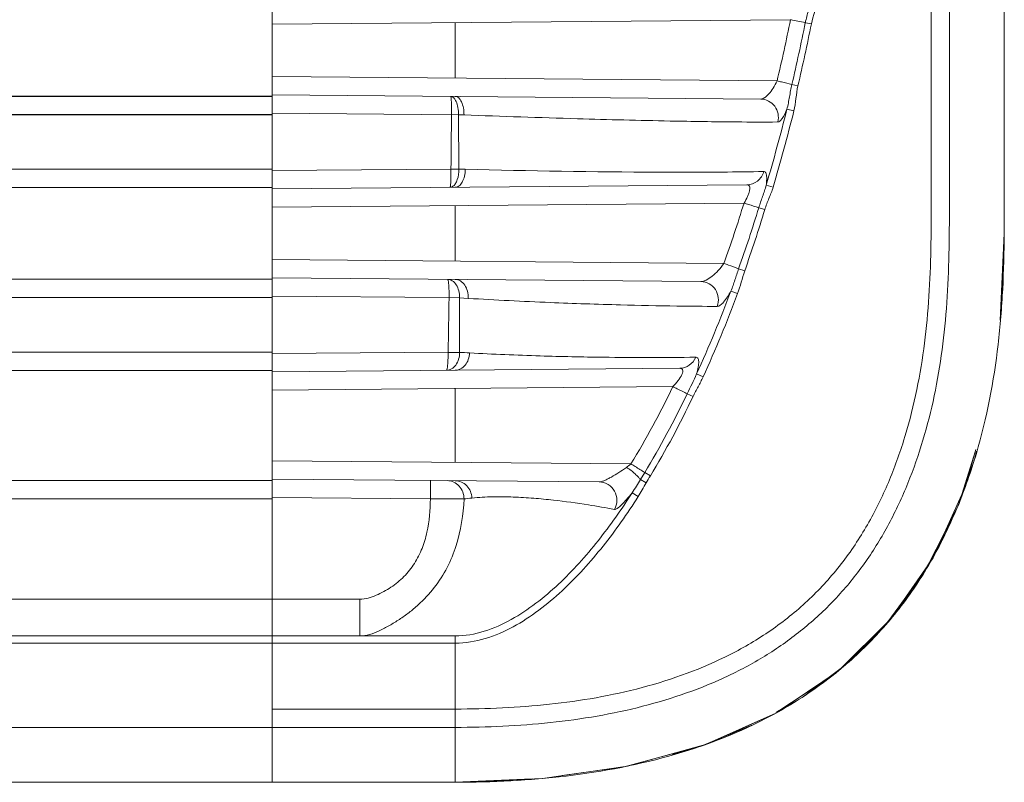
# Model space of a CAD drawing. Header units: millimetres. Extents: x 18546 to 26367, y -13731 to -7651.
# Tile 38 of 40: x 26340 to 26367, y -7810 to -7790. Entities that reach past the tile are written whole.
import ezdxf

# ---------------------------------------------------------------- set-up
doc = ezdxf.new("R2010")
doc.units = ezdxf.units.MM
doc.header["$LTSCALE"] = 50
doc.layers.get('0').update_dxf_attribs({"lineweight": 18})
doc.layers.add('02___PRT_ALL_AXES', color=7, linetype='Continuous')

msp = doc.modelspace()

# ---------------------------------------------------------------- linework, layer by layer
at = {"color": 7, "linetype": 'Continuous'}
for p, q in [((26367.303, -7755.42), (26367.303, -7795.424)), ((26347.303, -7810.42), (26347.303, -7776.649)), ((26347.303, -7789.705), (26361.463, -7789.581)), ((26352.303, -7789.661), (26352.303, -7791.179)), ((26362.032, -7789.697), (26361.867, -7789.664)), ((26347.303, -7791.135), (26361.096, -7791.255)), ((26361.666, -7791.39), (26361.5, -7791.351)), ((26347.303, -7791.635), (26360.647, -7791.751)), ((26361.554, -7792.075), (26361.363, -7792.027)), ((26352.393, -7792.18), (26347.303, -7792.135)), ((26352.393, -7792.18), (26352.542, -7792.185)), ((26352.393, -7792.18), (26352.403, -7793.666)), ((26172.803, -7793.67), (26347.303, -7793.67)), ((26347.303, -7793.705), (26352.185, -7793.662)), ((26352.403, -7793.666), (26352.185, -7793.662)), ((26352.575, -7793.67), (26352.403, -7793.666)), ((26172.803, -7794.17), (26347.303, -7794.17)), ((26347.303, -7794.205), (26360.27, -7794.092)), ((26360.987, -7794.159), (26360.799, -7794.103)), ((26347.303, -7794.705), (26360.193, -7794.592)), ((26352.303, -7794.661), (26352.303, -7796.179)), ((26360.761, -7794.769), (26360.596, -7794.718)), ((26367.194, -7797.788), (26367.303, -7795.42)), ((26347.303, -7796.135), (26359.644, -7796.243)), ((26360.21, -7796.445), (26360.045, -7796.387)), ((26172.803, -7796.67), (26347.303, -7796.67)), ((26347.303, -7796.635), (26359.015, -7796.737)), ((26172.803, -7797.17), (26347.303, -7797.17)), ((26347.303, -7797.135), (26352.134, -7797.177)), ((26352.421, -7797.183), (26352.134, -7797.177)), ((26352.421, -7797.183), (26352.659, -7797.197)), ((26360.018, -7797.066), (26359.835, -7796.997)), ((26172.803, -7798.67), (26347.303, -7798.67)), ((26347.303, -7798.705), (26352.106, -7798.663)), ((26172.803, -7799.17), (26347.303, -7799.17)), ((26347.303, -7799.205), (26358.435, -7799.108)), ((26359.075, -7799.342), (26358.898, -7799.261)), ((26347.303, -7799.705), (26358.247, -7799.609)), ((26352.303, -7799.661), (26352.303, -7801.679)), ((26358.8, -7799.878), (26358.639, -7799.801)), ((26366.047, -7802.846), (26366.516, -7801.365)), ((26366.229, -7802.374), (26366.527, -7801.33)), ((26347.303, -7801.635), (26357.102, -7801.721)), ((26357.362, -7802.147), (26357.479, -7801.955)), ((26357.633, -7802.049), (26357.479, -7801.955)), ((26172.803, -7802.17), (26347.303, -7802.17)), ((26347.303, -7802.135), (26356.236, -7802.213)), ((26351.623, -7802.673), (26351.627, -7802.173)), ((26357.521, -7802.239), (26357.362, -7802.147)), ((26357.301, -7802.612), (26357.136, -7802.507)), ((26365.355, -7804.284), (26366.229, -7802.373)), ((26172.803, -7802.67), (26347.303, -7802.67)), ((26347.303, -7802.635), (26351.623, -7802.673)), ((26351.623, -7802.673), (26352.542, -7802.677)), ((26365.145, -7804.64), (26366.047, -7802.846)), ((26365.378, -7804.215), (26365.544, -7803.934)), ((26364.83, -7805.128), (26365.522, -7803.975)), ((26364.198, -7805.964), (26365.355, -7804.283)), ((26364.909, -7805.01), (26365.32, -7804.313)), ((26364.05, -7806.137), (26365.145, -7804.64)), ((26364.624, -7805.419), (26364.909, -7805.01)), ((26363.975, -7806.222), (26364.83, -7805.128)), ((26172.803, -7805.42), (26349.696, -7805.42)), ((26362.76, -7807.386), (26364.198, -7805.964)), ((26362.688, -7807.446), (26364.05, -7806.137)), ((26362.954, -7807.224), (26363.975, -7806.222)), ((26363.546, -7806.676), (26363.943, -7806.258)), ((26172.803, -7806.42), (26352.303, -7806.42)), ((26172.803, -7806.62), (26352.303, -7806.62)), ((26352.303, -7806.62), (26352.303, -7806.42)), ((26352.303, -7810.42), (26352.303, -7806.62)), ((26361.065, -7808.528), (26362.76, -7807.386)), ((26361.089, -7808.507), (26362.688, -7807.446)), ((26347.303, -7808.42), (26352.303, -7808.42)), ((26359.073, -7809.411), (26360.788, -7808.656)), ((26359.14, -7809.389), (26361.065, -7808.529)), ((26359.14, -7809.388), (26361.065, -7808.529)), ((26172.803, -7808.92), (26352.303, -7808.92)), ((26358.992, -7809.44), (26360.407, -7808.862)), ((26358.798, -7809.505), (26359.32, -7809.322)), ((26356.919, -7809.997), (26359.073, -7809.411)), ((26357.012, -7809.978), (26359.14, -7809.388)), ((26357.012, -7809.979), (26359.14, -7809.389)), ((26358.241, -7809.654), (26358.992, -7809.44)), ((26358.247, -7809.674), (26358.798, -7809.505)), ((26354.688, -7810.318), (26357.012, -7809.979)), ((26354.881, -7810.289), (26357.012, -7809.978)), ((26355.227, -7810.236), (26356.919, -7809.997)), ((26352.303, -7810.421), (26354.688, -7810.318)), ((26352.303, -7810.42), (26354.402, -7810.329)), ((26352.317, -7810.42), (26353.966, -7810.37)), ((26352.759, -7810.401), (26354.571, -7810.326)), ((26172.803, -7810.42), (26352.303, -7810.42))]:
    msp.add_line(p, q, dxfattribs=at)
for points in [[(26367.194, -7797.788), (26367.216, -7797.613), (26367.303, -7795.42)], [(26365.522, -7803.975), (26366.066, -7802.798), (26366.48, -7801.625), (26366.546, -7801.375)], [(26363.943, -7806.258), (26364.302, -7805.838), (26364.624, -7805.419)], [(26361.081, -7808.492), (26361.776, -7808.103), (26362.954, -7807.224)], [(26359.32, -7809.322), (26359.812, -7809.13), (26360.268, -7808.93), (26360.407, -7808.862)], [(26352.303, -7810.42), (26352.734, -7810.417), (26353.286, -7810.403), (26353.814, -7810.38), (26353.966, -7810.37)]]:
    msp.add_lwpolyline(points, dxfattribs=at)
for centre, radius, start, end in [((26305.647, -7778.232), 56.957, 346.7828, 348.5069), ((26339.273, -7898.752), 111.404, 78.29838, 78.51057), ((26305.261, -7778.249), 57.745, 346.88519, 348.5984), ((26305.11, -7778.256), 58.06, 346.92569, 348.63457), ((26312.083, -7779.757), 50.784, 343.5911, 346.0186), ((26311.761, -7779.642), 51.322, 343.5688, 345.9802), ((26320.423, -7782.294), 41.627, 340.4222, 342.8162), ((26320.19, -7782.32), 42.265, 340.5583, 342.9409), ((26320.102, -7782.331), 42.519, 340.6119, 342.99), ((25851.205, -7788.547), 501.004, 358.84302, 359.01296), ((25931.939, -7798.492), 420.484, 359.97559, 0.17846), ((26327.169, -7784.797), 34.87, 335.4934, 339.5202), ((26327.133, -7784.773), 35.107, 335.4814, 339.5034), ((26357.472, -7710.635), 88.181, 266.71783, 266.89478), ((26355.319, -7799.535), 2.82, 306.0144, 309.1956), ((26353.686, -7811.881), 9.275, 95.7486, 97.0896)]:
    msp.add_arc(centre, radius, start, end, dxfattribs=at)
for points, knots in [([(26352.303, -7808.92), (26353.171, -7808.919), (26354.47, -7808.862), (26356.177, -7808.626), (26357.421, -7808.362), (26358.622, -7808), (26359.765, -7807.533), (26360.833, -7806.955), (26361.81, -7806.258), (26362.687, -7805.447), (26363.452, -7804.524), (26364.097, -7803.499), (26364.811, -7802.018), (26365.301, -7800.417), (26365.597, -7798.755), (26365.736, -7797.465), (26365.796, -7796.146), (26365.805, -7794.802), (26365.802, -7793.438), (26365.803, -7792.06), (26365.803, -7790.674), (26365.803, -7788.823), (26365.803, -7786.511), (26365.803, -7783.738), (26365.803, -7780.044), (26365.803, -7775.425), (26365.803, -7770.805), (26365.803, -7767.106), (26365.803, -7764.329), (26365.803, -7762.014), (26365.802, -7760.161), (26365.802, -7758.775), (26365.802, -7757.399), (26365.805, -7756.039), (26365.797, -7754.698), (26365.737, -7753.379), (26365.596, -7752.086), (26365.298, -7750.42), (26364.695, -7748.437), (26363.715, -7746.633), (26362.692, -7745.4), (26361.815, -7744.588), (26360.838, -7743.889), (26359.772, -7743.309), (26358.632, -7742.842), (26357.02, -7742.356), (26354.899, -7741.998), (26353.173, -7741.92), (26352.303, -7741.92)], [0, 0, 0, 0, 0.031021, 0.046357, 0.061509, 0.076442, 0.091116, 0.105531, 0.119751, 0.133891, 0.148089, 0.162468, 0.177061, 0.206743, 0.221906, 0.237342, 0.253068, 0.269084, 0.285351, 0.301798, 0.318336, 0.334884, 0.367943, 0.400965, 0.433964, 0.499951, 0.566, 0.599056, 0.632134, 0.665233, 0.681791, 0.698328, 0.714754, 0.730973, 0.746933, 0.76265, 0.778143, 0.793385, 0.823078, 0.851833, 0.866009, 0.880174, 0.894418, 0.90882, 0.923459, 0.938369, 0.968905, 1, 1, 1, 1]), ([(26352.303, -7808.42), (26353.161, -7808.416), (26354.879, -7808.344), (26357.423, -7807.905), (26359.457, -7807.169), (26360.939, -7806.295), (26361.948, -7805.487), (26362.823, -7804.534), (26363.548, -7803.465), (26364.125, -7802.31), (26364.719, -7800.697), (26365.075, -7799.008), (26365.245, -7797.3), (26365.3, -7796.013), (26365.308, -7794.726), (26365.304, -7793.439), (26365.303, -7792.152), (26365.302, -7790.436), (26365.303, -7788.291), (26365.303, -7785.717), (26365.303, -7783.142), (26365.303, -7779.71), (26365.303, -7775.42), (26365.303, -7771.13), (26365.303, -7767.698), (26365.303, -7765.124), (26365.303, -7762.549), (26365.302, -7760.404), (26365.302, -7758.688), (26365.303, -7757.401), (26365.31, -7756.114), (26365.302, -7754.827), (26365.245, -7753.54), (26365.073, -7751.832), (26364.717, -7750.143), (26364.127, -7748.529), (26363.548, -7747.374), (26362.823, -7746.305), (26361.946, -7745.355), (26360.937, -7744.546), (26359.457, -7743.669), (26357.423, -7742.935), (26354.879, -7742.497), (26353.161, -7742.424), (26352.303, -7742.42)], [0, 0, 0, 0, 0.031251, 0.062494, 0.093717, 0.10935, 0.124986, 0.140621, 0.156254, 0.171889, 0.18752, 0.218755, 0.234383, 0.250011, 0.265636, 0.281261, 0.296885, 0.312509, 0.343758, 0.375006, 0.406255, 0.437504, 0.500001, 0.562498, 0.593746, 0.624995, 0.656243, 0.687492, 0.703116, 0.71874, 0.734366, 0.74999, 0.765619, 0.78125, 0.812488, 0.828122, 0.843757, 0.85939, 0.875027, 0.89066, 0.906293, 0.937511, 0.968752, 1, 1, 1, 1]), ([(26361.867, -7789.664), (26361.89, -7789.55), (26361.95, -7789.325), (26362.015, -7789.1), (26362.035, -7788.986)], [0, 0, 0, 0, 0.502256, 1, 1, 1, 1]), ([(26360.647, -7791.751), (26360.684, -7791.752), (26360.771, -7791.71), (26360.884, -7791.602), (26360.998, -7791.446), (26361.065, -7791.323), (26361.096, -7791.255)], [0, 0, 0, 0, 0.163311, 0.393022, 0.67892, 1, 1, 1, 1]), ([(26361.096, -7791.255), (26361.136, -7791.265), (26361.271, -7791.297), (26361.406, -7791.328), (26361.5, -7791.351)], [0, 0, 0, 0, 0.295668, 1, 1, 1, 1]), ([(26361.363, -7792.027), (26361.394, -7791.917), (26361.434, -7791.69), (26361.474, -7791.464), (26361.5, -7791.351)], [0, 0, 0, 0, 0.498114, 1, 1, 1, 1]), ([(26352.18, -7791.678), (26352.199, -7791.678), (26352.24, -7791.692), (26352.27, -7791.722), (26352.284, -7791.74)], [0, 0, 0, 0, 0.451762, 1, 1, 1, 1]), ([(26352.18, -7791.678), (26352.181, -7791.678), (26352.184, -7791.682), (26352.187, -7791.694), (26352.191, -7791.722), (26352.194, -7791.767), (26352.197, -7791.829), (26352.2, -7791.903), (26352.202, -7792.021), (26352.202, -7792.114), (26352.201, -7792.178)], [0, 0, 0, 0, 0.006979, 0.022102, 0.07953, 0.171889, 0.29586, 0.446788, 0.618946, 1, 1, 1, 1]), ([(26352.284, -7791.74), (26352.288, -7791.745), (26352.305, -7791.769), (26352.319, -7791.795), (26352.329, -7791.816)], [0, 0, 0, 0, 0.230244, 1, 1, 1, 1]), ([(26352.303, -7791.679), (26352.337, -7791.679), (26352.391, -7791.706), (26352.442, -7791.766), (26352.492, -7791.856), (26352.533, -7791.999), (26352.543, -7792.121), (26352.542, -7792.185)], [0, 0, 0, 0, 0.167921, 0.27249, 0.393387, 0.678788, 1, 1, 1, 1]), ([(26352.329, -7791.816), (26352.352, -7791.869), (26352.384, -7791.99), (26352.394, -7792.114), (26352.393, -7792.18)], [0, 0, 0, 0, 0.465627, 1, 1, 1, 1]), ([(26360.647, -7791.751), (26360.72, -7791.752), (26360.869, -7791.789), (26361.044, -7791.938), (26361.138, -7792.149), (26361.133, -7792.304), (26361.115, -7792.377)], [0, 0, 0, 0, 0.24696, 0.495912, 0.74739, 1, 1, 1, 1]), ([(26361.115, -7792.377), (26361.134, -7792.377), (26361.182, -7792.349), (26361.272, -7792.234), (26361.326, -7792.116), (26361.363, -7792.027)], [0, 0, 0, 0, 0.133914, 0.343042, 1, 1, 1, 1]), ([(26352.542, -7792.185), (26353.575, -7792.222), (26355.452, -7792.286), (26357.934, -7792.349), (26359.758, -7792.376), (26360.739, -7792.38), (26361.115, -7792.377)], [0, 0, 0, 0, 0.36187, 0.65683, 0.868543, 1, 1, 1, 1]), ([(26352.185, -7793.662), (26352.185, -7793.726), (26352.185, -7793.819), (26352.183, -7793.937), (26352.18, -7794.011), (26352.176, -7794.073), (26352.172, -7794.118), (26352.167, -7794.146), (26352.164, -7794.159), (26352.161, -7794.162), (26352.16, -7794.162)], [0, 0, 0, 0, 0.380632, 0.552557, 0.703296, 0.827139, 0.919468, 0.977059, 0.992426, 1, 1, 1, 1]), ([(26352.403, -7793.666), (26352.403, -7793.763), (26352.385, -7793.902), (26352.316, -7794.058), (26352.268, -7794.115), (26352.241, -7794.134)], [0, 0, 0, 0, 0.570191, 0.807812, 1, 1, 1, 1]), ([(26352.303, -7794.161), (26352.34, -7794.161), (26352.422, -7794.126), (26352.507, -7794.011), (26352.562, -7793.853), (26352.575, -7793.733), (26352.575, -7793.67)], [0, 0, 0, 0, 0.182162, 0.409277, 0.688367, 1, 1, 1, 1]), ([(26360.733, -7793.73), (26360.355, -7793.738), (26359.391, -7793.75), (26356.671, -7793.752), (26354.33, -7793.711), (26352.575, -7793.67)], [0, 0, 0, 0, 0.139257, 0.354405, 1, 1, 1, 1]), ([(26360.27, -7794.092), (26360.372, -7794.091), (26360.584, -7794.017), (26360.705, -7793.83), (26360.733, -7793.73)], [0, 0, 0, 0, 0.49606, 1, 1, 1, 1]), ([(26360.799, -7794.103), (26360.805, -7794.05), (26360.814, -7793.957), (26360.811, -7793.849), (26360.796, -7793.785), (26360.781, -7793.754), (26360.759, -7793.733), (26360.741, -7793.729), (26360.733, -7793.73)], [0, 0, 0, 0, 0.392048, 0.683497, 0.789984, 0.872869, 0.938695, 1, 1, 1, 1]), ([(26352.241, -7794.134), (26352.235, -7794.138), (26352.21, -7794.154), (26352.181, -7794.162), (26352.16, -7794.162)], [0, 0, 0, 0, 0.267637, 1, 1, 1, 1]), ([(26360.193, -7794.592), (26360.229, -7794.535), (26360.277, -7794.447), (26360.324, -7794.329), (26360.346, -7794.25), (26360.353, -7794.183), (26360.344, -7794.13), (26360.312, -7794.096), (26360.284, -7794.092), (26360.27, -7794.092)], [0, 0, 0, 0, 0.352409, 0.515067, 0.658166, 0.773856, 0.860285, 0.928683, 1, 1, 1, 1]), ([(26360.596, -7794.718), (26360.628, -7794.615), (26360.699, -7794.411), (26360.771, -7794.207), (26360.799, -7794.103)], [0, 0, 0, 0, 0.501937, 1, 1, 1, 1]), ([(26360.761, -7794.769), (26360.793, -7794.665), (26360.873, -7794.464), (26360.956, -7794.263), (26360.987, -7794.159)], [0, 0, 0, 0, 0.500019, 1, 1, 1, 1]), ([(26360.193, -7794.592), (26360.233, -7794.605), (26360.367, -7794.646), (26360.502, -7794.688), (26360.596, -7794.718)], [0, 0, 0, 0, 0.298393, 1, 1, 1, 1]), ([(26352.303, -7810.42), (26353.315, -7810.419), (26355.346, -7810.32), (26358.344, -7809.747), (26360.72, -7808.798), (26362.423, -7807.692), (26363.574, -7806.696), (26364.576, -7805.547), (26365.4, -7804.261), (26366.059, -7802.882), (26366.729, -7800.963), (26367.112, -7798.961), (26367.273, -7796.942), (26367.295, -7795.927), (26367.3, -7795.42)], [0, 0, 0, 0, 0.124809, 0.250083, 0.374977, 0.437346, 0.499725, 0.562125, 0.62471, 0.687516, 0.75021, 0.874922, 0.937414, 1, 1, 1, 1]), ([(26359.015, -7796.737), (26359.037, -7796.737), (26359.087, -7796.728), (26359.193, -7796.683), (26359.333, -7796.587), (26359.496, -7796.434), (26359.596, -7796.31), (26359.644, -7796.243)], [0, 0, 0, 0, 0.083064, 0.182108, 0.419715, 0.697557, 1, 1, 1, 1]), ([(26359.644, -7796.243), (26359.684, -7796.257), (26359.818, -7796.305), (26359.952, -7796.353), (26360.045, -7796.387)], [0, 0, 0, 0, 0.300077, 1, 1, 1, 1]), ([(26359.835, -7796.997), (26359.876, -7796.898), (26359.944, -7796.694), (26360.01, -7796.489), (26360.045, -7796.387)], [0, 0, 0, 0, 0.498538, 1, 1, 1, 1]), ([(26352.096, -7796.677), (26352.14, -7796.677), (26352.236, -7796.71), (26352.341, -7796.829), (26352.408, -7796.993), (26352.422, -7797.118), (26352.421, -7797.183)], [0, 0, 0, 0, 0.200997, 0.433508, 0.704627, 1, 1, 1, 1]), ([(26352.096, -7796.677), (26352.1, -7796.677), (26352.108, -7796.694), (26352.113, -7796.719), (26352.12, -7796.767), (26352.125, -7796.828), (26352.13, -7796.903), (26352.134, -7797.021), (26352.135, -7797.113), (26352.134, -7797.177)], [0, 0, 0, 0, 0.025016, 0.083347, 0.175734, 0.29927, 0.449495, 0.620806, 1, 1, 1, 1]), ([(26352.303, -7796.679), (26352.352, -7796.679), (26352.456, -7796.711), (26352.574, -7796.833), (26352.647, -7797.003), (26352.661, -7797.131), (26352.659, -7797.197)], [0, 0, 0, 0, 0.211464, 0.447632, 0.714416, 1, 1, 1, 1]), ([(26359.015, -7796.737), (26359.092, -7796.738), (26359.249, -7796.779), (26359.425, -7796.946), (26359.508, -7797.177), (26359.488, -7797.341), (26359.461, -7797.416)], [0, 0, 0, 0, 0.245267, 0.493895, 0.746394, 1, 1, 1, 1]), ([(26352.659, -7797.197), (26353.404, -7797.241), (26354.791, -7797.311), (26356.689, -7797.375), (26358.211, -7797.407), (26359.091, -7797.415), (26359.461, -7797.416)], [0, 0, 0, 0, 0.328858, 0.6121, 0.8372, 1, 1, 1, 1]), ([(26359.461, -7797.416), (26359.488, -7797.416), (26359.554, -7797.382), (26359.688, -7797.247), (26359.776, -7797.104), (26359.835, -7796.997)], [0, 0, 0, 0, 0.144232, 0.360822, 1, 1, 1, 1]), ([(26352.423, -7798.672), (26352.423, -7798.735), (26352.405, -7798.858), (26352.328, -7799.019), (26352.21, -7799.133), (26352.109, -7799.163), (26352.061, -7799.163)], [0, 0, 0, 0, 0.285069, 0.550397, 0.786484, 1, 1, 1, 1]), ([(26352.111, -7798.674), (26352.112, -7798.69), (26352.108, -7798.722), (26352.105, -7798.77), (26352.106, -7798.817), (26352.102, -7798.9), (26352.098, -7798.989), (26352.089, -7799.076), (26352.081, -7799.122), (26352.075, -7799.148), (26352.066, -7799.163), (26352.061, -7799.163)], [0, 0, 0, 0, 0.097513, 0.193913, 0.288307, 0.379746, 0.699943, 0.822759, 0.914722, 0.97327, 1, 1, 1, 1]), ([(26352.111, -7798.674), (26352.112, -7798.672), (26352.112, -7798.667), (26352.108, -7798.665), (26352.106, -7798.663)], [0, 0, 0, 0, 0.494724, 1, 1, 1, 1]), ([(26352.423, -7798.672), (26352.402, -7798.672), (26352.296, -7798.674), (26352.191, -7798.675), (26352.106, -7798.674)], [0, 0, 0, 0, 0.20057, 1, 1, 1, 1]), ([(26352.303, -7799.161), (26352.353, -7799.161), (26352.458, -7799.133), (26352.585, -7799.025), (26352.67, -7798.869), (26352.693, -7798.749), (26352.695, -7798.687)], [0, 0, 0, 0, 0.223791, 0.463327, 0.724078, 1, 1, 1, 1]), ([(26358.872, -7798.805), (26358.032, -7798.817), (26356.615, -7798.815), (26354.556, -7798.773), (26353.337, -7798.722), (26352.695, -7798.687)], [0, 0, 0, 0, 0.407951, 0.687762, 1, 1, 1, 1]), ([(26358.435, -7799.108), (26358.526, -7799.107), (26358.715, -7799.047), (26358.836, -7798.891), (26358.872, -7798.805)], [0, 0, 0, 0, 0.49494, 1, 1, 1, 1]), ([(26358.898, -7799.261), (26358.916, -7799.198), (26358.943, -7799.087), (26358.958, -7798.955), (26358.948, -7798.875), (26358.932, -7798.835), (26358.905, -7798.81), (26358.883, -7798.805), (26358.872, -7798.805)], [0, 0, 0, 0, 0.390323, 0.682288, 0.787928, 0.869545, 0.935195, 1, 1, 1, 1]), ([(26358.247, -7799.609), (26358.298, -7799.557), (26358.39, -7799.453), (26358.482, -7799.314), (26358.519, -7799.211), (26358.52, -7799.157), (26358.502, -7799.129), (26358.476, -7799.11), (26358.451, -7799.108), (26358.435, -7799.108)], [0, 0, 0, 0, 0.341575, 0.649324, 0.768585, 0.854114, 0.888548, 0.922424, 1, 1, 1, 1]), ([(26358.639, -7799.801), (26358.683, -7799.711), (26358.771, -7799.532), (26358.859, -7799.353), (26358.898, -7799.261)], [0, 0, 0, 0, 0.50137, 1, 1, 1, 1]), ([(26358.8, -7799.878), (26358.843, -7799.787), (26358.937, -7799.61), (26359.033, -7799.433), (26359.075, -7799.342)], [0, 0, 0, 0, 0.499985, 1, 1, 1, 1]), ([(26358.247, -7799.609), (26358.287, -7799.629), (26358.418, -7799.692), (26358.549, -7799.756), (26358.639, -7799.801)], [0, 0, 0, 0, 0.304301, 1, 1, 1, 1]), ([(26357.102, -7801.721), (26357.14, -7801.744), (26357.266, -7801.822), (26357.392, -7801.9), (26357.479, -7801.955)], [0, 0, 0, 0, 0.308004, 1, 1, 1, 1]), ([(26356.236, -7802.213), (26356.257, -7802.213), (26356.308, -7802.201), (26356.386, -7802.171), (26356.475, -7802.128), (26356.606, -7802.059), (26356.776, -7801.956), (26356.91, -7801.865), (26356.978, -7801.816)], [0, 0, 0, 0, 0.077652, 0.179243, 0.297306, 0.426475, 0.705306, 1, 1, 1, 1]), ([(26356.978, -7801.816), (26357.023, -7801.841), (26357.108, -7801.895), (26357.214, -7801.988), (26357.297, -7802.072), (26357.344, -7802.124), (26357.362, -7802.147)], [0, 0, 0, 0, 0.304123, 0.589291, 0.8294, 1, 1, 1, 1]), ([(26352.542, -7802.677), (26352.542, -7802.613), (26352.519, -7802.484), (26352.419, -7802.318), (26352.268, -7802.205), (26352.146, -7802.177), (26352.086, -7802.177)], [0, 0, 0, 0, 0.259703, 0.513748, 0.759756, 1, 1, 1, 1]), ([(26352.303, -7802.179), (26352.361, -7802.179), (26352.478, -7802.205), (26352.626, -7802.311), (26352.727, -7802.468), (26352.754, -7802.591), (26352.757, -7802.653)], [0, 0, 0, 0, 0.240464, 0.486463, 0.740301, 1, 1, 1, 1]), ([(26356.236, -7802.213), (26356.32, -7802.214), (26356.491, -7802.262), (26356.675, -7802.455), (26356.742, -7802.714), (26356.695, -7802.889), (26356.653, -7802.963)], [0, 0, 0, 0, 0.246709, 0.495988, 0.747923, 1, 1, 1, 1]), ([(26352.303, -7806.42), (26352.571, -7806.42), (26353.108, -7806.326), (26353.845, -7805.99), (26354.516, -7805.54), (26355.129, -7805.017), (26355.692, -7804.44), (26356.383, -7803.619), (26356.846, -7802.958), (26357.136, -7802.507)], [0, 0, 0, 0, 0.124861, 0.24987, 0.374914, 0.499944, 0.624976, 0.750012, 1, 1, 1, 1]), ([(26356.653, -7802.963), (26356.664, -7802.966), (26356.693, -7802.959), (26356.759, -7802.92), (26356.858, -7802.83), (26356.992, -7802.685), (26357.086, -7802.57), (26357.136, -7802.507)], [0, 0, 0, 0, 0.049895, 0.122528, 0.341138, 0.641833, 1, 1, 1, 1]), ([(26349.696, -7805.42), (26349.773, -7805.42), (26349.925, -7805.39), (26350.142, -7805.314), (26350.35, -7805.214), (26350.614, -7805.056), (26350.911, -7804.81), (26351.199, -7804.446), (26351.408, -7804.033), (26351.584, -7803.443), (26351.622, -7802.979), (26351.623, -7802.673)], [0, 0, 0, 0, 0.062408, 0.124962, 0.187529, 0.250098, 0.375072, 0.500034, 0.625037, 0.750108, 1, 1, 1, 1]), ([(26349.696, -7806.42), (26349.786, -7806.42), (26349.971, -7806.391), (26350.237, -7806.277), (26350.508, -7806.137), (26350.78, -7805.971), (26351.043, -7805.785), (26351.375, -7805.507), (26351.745, -7805.109), (26352.097, -7804.559), (26352.426, -7803.758), (26352.524, -7803.108), (26352.542, -7802.677)], [0, 0, 0, 0, 0.052961, 0.109377, 0.170525, 0.233525, 0.29721, 0.361172, 0.489236, 0.617281, 0.745155, 1, 1, 1, 1]), ([(26352.303, -7806.62), (26352.579, -7806.619), (26353.134, -7806.527), (26353.898, -7806.191), (26354.593, -7805.733), (26355.229, -7805.197), (26355.812, -7804.605), (26356.527, -7803.76), (26357.004, -7803.079), (26357.301, -7802.612)], [0, 0, 0, 0, 0.124888, 0.249892, 0.374931, 0.499952, 0.624978, 0.750011, 1, 1, 1, 1]), ([(26352.757, -7802.653), (26352.946, -7802.634), (26353.323, -7802.61), (26353.887, -7802.621), (26354.441, -7802.655), (26355.126, -7802.72), (26355.862, -7802.822), (26356.416, -7802.92), (26356.653, -7802.963)], [0, 0, 0, 0, 0.144997, 0.288885, 0.431465, 0.569609, 0.815407, 1, 1, 1, 1]), ([(26349.697, -7806.42), (26349.696, -7806.42), (26349.697, -7806.417), (26349.696, -7806.415), (26349.696, -7806.408), (26349.695, -7806.396), (26349.695, -7806.374), (26349.695, -7806.341), (26349.695, -7806.299), (26349.695, -7806.249), (26349.695, -7806.19), (26349.695, -7806.098), (26349.695, -7805.968), (26349.695, -7805.798), (26349.695, -7805.613), (26349.696, -7805.485), (26349.696, -7805.42)], [0, 0, 0, 0, 0.001236, 0.004861, 0.010873, 0.019261, 0.043103, 0.076173, 0.11812, 0.168571, 0.22703, 0.292925, 0.444468, 0.617308, 0.804982, 1, 1, 1, 1])]:
    msp.add_open_spline(points, degree=3, knots=knots, dxfattribs=at)
for points in [[(26362.032, -7789.697), (26362.078, -7789.468), (26362.184, -7789.253), (26362.229, -7789.024)], [(26361.554, -7792.075), (26361.61, -7791.85), (26361.613, -7791.615), (26361.666, -7791.39)], [(26352.201, -7792.178), (26352.196, -7792.673), (26352.191, -7793.167), (26352.185, -7793.662)], [(26360.018, -7797.066), (26360.094, -7796.863), (26360.138, -7796.649), (26360.21, -7796.445)], [(26357.102, -7801.721), (26357.52, -7801.038), (26357.899, -7800.33), (26358.247, -7799.609)], [(26357.479, -7801.955), (26357.903, -7801.258), (26358.287, -7800.536), (26358.639, -7799.801)], [(26357.633, -7802.049), (26358.059, -7801.346), (26358.445, -7800.619), (26358.8, -7799.878)], [(26357.521, -7802.239), (26357.558, -7802.175), (26357.595, -7802.111), (26357.633, -7802.049)], [(26357.136, -7802.507), (26357.215, -7802.39), (26357.288, -7802.268), (26357.362, -7802.147)], [(26357.301, -7802.612), (26357.379, -7802.49), (26357.449, -7802.364), (26357.521, -7802.239)]]:
    msp.add_open_spline(points, degree=3, dxfattribs=at)
at = {"layer": '02___PRT_ALL_AXES', "color": 7, "linetype": 'Continuous'}
for p, q in [((26172.803, -7791.67), (26347.303, -7791.67)), ((26172.803, -7792.17), (26347.303, -7792.17))]:
    msp.add_line(p, q, dxfattribs=at)

doc.saveas('drawing.dxf')
